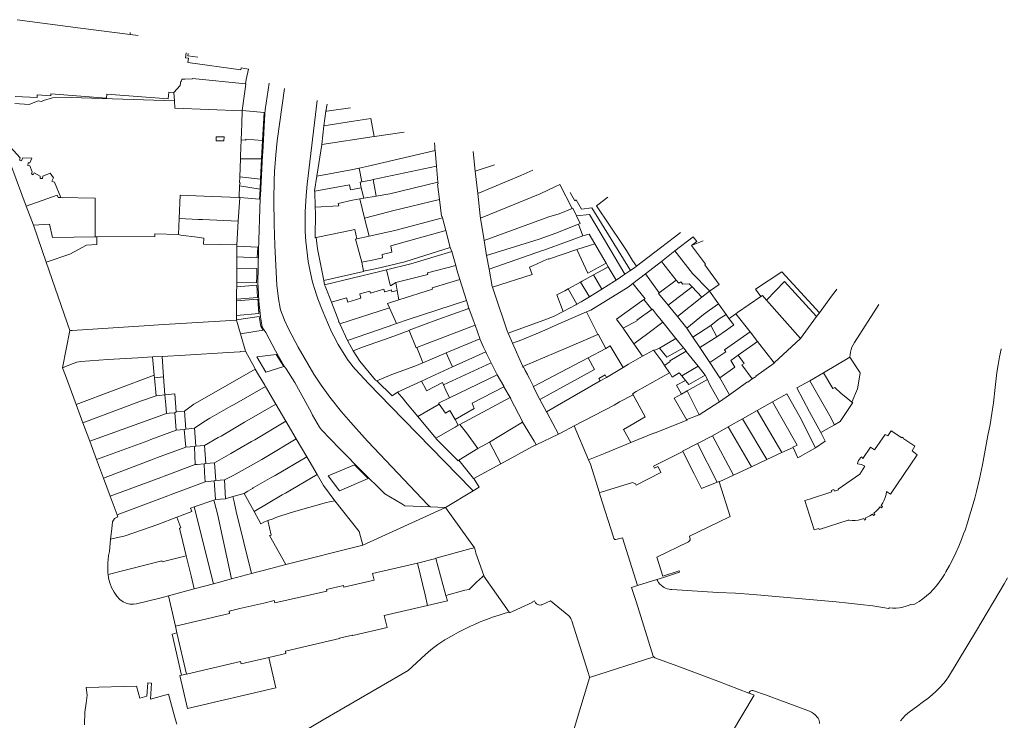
# Model space of a CAD drawing. Header units: metres. Extents: x 135785 to 137489, y 452643 to 455118.
# Tile 46 of 48: x 136787 to 137087, y 454805 to 455018. Entities that reach past the tile are written whole.
import ezdxf

# ---------------------------------------------------------------- set-up
doc = ezdxf.new("R2010")
doc.units = ezdxf.units.M
doc.layers.add('B-RO-KG-GRENS_PERCEEL-G', color=211, linetype='Continuous', lineweight=9)

msp = doc.modelspace()

# ---------------------------------------------------------------- linework, layer by layer
at = {"layer": 'B-RO-KG-GRENS_PERCEEL-G', "flags": 128}
for points in [[(136820.66, 455013.778), (136805.579, 455015.658), (136786.191, 455018.247)], [(136820.66, 455013.778), (136820.729, 455014.34)], [(136823.121, 455013.471), (136820.66, 455013.778)], [(136837.763, 455008.15), (136837.599, 455006.622), (136838.471, 455006.521), (136838.321, 455005.181)], [(136841.369, 455006.84), (136838.286, 455007.216), (136838.36, 455007.934)], [(136856.802, 455003.174), (136854.563, 455003.511), (136854.462, 455002.95), (136838.321, 455005.181)], [(136856.802, 455003.174), (136856.119, 455000), (136855.892, 454998.641)], [(136834.05, 454996.046), (136836.004, 454998.173), (136836.186, 454999.509), (136836.384, 454999.482), (136836.464, 455000.083), (136837.352, 455000.088), (136839.697, 455000.2), (136839.709, 455000.301), (136855.892, 454998.641)], [(136834.05, 454996.046), (136832.527, 454996.09), (136832.328, 454994.067), (136813.578, 454995.48), (136813.471, 454994.316), (136796.497, 454995.642), (136796.482, 454994.994), (136792.372, 454995.287), (136792.331, 454994.478), (136785.664, 454994.856)], [(136834.05, 454996.046), (136834.188, 454993.48)], [(136854.886, 454990.521), (136855.991, 454998.598), (136855.892, 454998.641)], [(136863.135, 454998.931), (136861.946, 454990.73), (136861.79, 454989.532), (136861.196, 454977.88), (136861.062, 454976.802), (136860.422, 454964.753), (136860.351, 454963.649), (136859.856, 454947.837), (136859.655, 454937.819), (136859.713, 454936.641), (136859.977, 454932.424), (136860.466, 454927.608), (136860.962, 454924.587), (136861.401, 454923.785), (136862.067, 454922.797), (136865.055, 454917.191), (136867.734, 454912.568), (136868.288, 454911.726), (136870.903, 454907.52), (136875.936, 454898.463), (136876.38, 454897.637), (136878.508, 454893.92), (136879.116, 454893.111), (136884.604, 454887.451), (136885.33, 454886.755), (136891.167, 454880.688), (136898.382, 454873.605)], [(136911.541, 454870.289), (136893.201, 454889.567), (136892.158, 454890.71), (136888.006, 454895.362), (136885.183, 454898.623), (136881.622, 454903.121), (136878.786, 454907.056), (136876.764, 454910.107), (136871.989, 454918.332), (136869.083, 454923.746), (136867.827, 454926.578), (136866.605, 454929.753), (136866.47, 454930.232), (136865.982, 454933.101), (136865.506, 454937.27), (136864.881, 454949.388), (136864.688, 454955.843), (136864.567, 454963.304), (136864.648, 454969.172), (136864.765, 454971.918), (136865.129, 454977.003), (136865.57, 454981.309), (136867.772, 454997.246)], [(136785.491, 454992.65), (136789.909, 454992.33), (136792.618, 454993.444), (136793.659, 454993.339), (136794.269, 454993.565), (136797.05, 454994.392), (136802.663, 454994.508), (136834.188, 454993.48)], [(136854.873, 454990.426), (136834.309, 454991.225), (136834.188, 454993.48)], [(136924.89, 454875.022), (136900.178, 454900.333), (136893.545, 454907.167), (136889.42, 454911.574), (136888.669, 454912.421), (136887.785, 454913.535), (136887.221, 454914.309), (136886.007, 454916.161), (136884.205, 454919.187), (136882.819, 454921.686), (136882.23, 454922.865), (136880.869, 454925.851), (136880.367, 454927.04), (136879.286, 454929.742), (136878.006, 454933.101), (136877.473, 454934.63), (136877.052, 454935.93), (136876.351, 454938.207), (136875.503, 454941.926), (136875.021, 454944.441), (136874.285, 454950.563), (136874.097, 454953.645), (136874.137, 454956.456), (136874.147, 454959.684), (136874.422, 454964.518), (136874.716, 454968.067), (136877.79, 454993.606)], [(136854.731, 454986.526), (136854.873, 454990.426)], [(136854.873, 454990.426), (136854.886, 454990.521)], [(136861.562, 454989.917), (136854.886, 454990.521)], [(136880.429, 454990.31), (136879.77, 454985.886)], [(136880.429, 454990.31), (136880.762, 454992.525)], [(136880.429, 454990.31), (136880.73, 454990.35)], [(136880.73, 454990.35), (136887.886, 454991.307)], [(136861.072, 454981.412), (136861.562, 454989.917)], [(136888.834, 454987.307), (136879.77, 454985.886)], [(136888.834, 454987.307), (136894.17, 454988.115)], [(136894.17, 454988.115), (136895.191, 454982.567)], [(136854.557, 454981.593), (136854.731, 454986.526)], [(136879.77, 454985.886), (136879.204, 454980.131)], [(136895.191, 454982.567), (136895.248, 454982.576), (136904.336, 454983.959)], [(136854.385, 454976.732), (136854.557, 454981.593)], [(136854.557, 454981.593), (136856.024, 454981.501), (136856.025, 454981.834), (136861.072, 454981.412)], [(136860.781, 454975.847), (136861.072, 454981.412)], [(136879.204, 454980.131), (136895.191, 454982.567)], [(136787.637, 454964.915), (136782.449, 454978.905)], [(136784.055, 454979.451), (136787.121, 454976.095), (136786.916, 454975.385), (136787.524, 454975.154), (136787.985, 454976.066), (136790.702, 454975.98), (136790.087, 454974.585), (136789.554, 454974.562), (136789.475, 454973.775), (136790.109, 454973.696), (136790.788, 454971.84), (136790.558, 454971.206), (136791.115, 454970.924), (136791.397, 454971.482), (136793.272, 454970.535), (136793.27, 454969.799), (136793.956, 454969.847), (136794.06, 454970.532), (136796.323, 454971.463), (136797.283, 454970.037), (136796.822, 454968.998), (136797.659, 454968.664), (136799.551, 454964)], [(136877.62, 454970.509), (136879.204, 454980.131)], [(136893.279, 454973.552), (136913.804, 454978.386)], [(136913.594, 454980.715), (136913.622, 454979.481)], [(136913.622, 454979.481), (136913.643, 454978.555), (136913.79, 454978.558), (136913.804, 454978.386)], [(136913.804, 454978.386), (136914.199, 454973.578)], [(136925.997, 454972.018), (136925.311, 454978.053)], [(136854.176, 454970.31), (136854.355, 454975.8)], [(136854.355, 454975.8), (136854.385, 454976.732)], [(136860.781, 454975.847), (136854.355, 454975.8)], [(136860.484, 454969.57), (136860.781, 454975.847)], [(136877.62, 454970.509), (136888.107, 454972.428)], [(136888.107, 454972.428), (136890.576, 454972.965)], [(136890.576, 454972.965), (136893.279, 454973.552)], [(136890.576, 454972.965), (136891.436, 454968.745)], [(136894.803, 454969.48), (136914.199, 454973.578)], [(136914.199, 454973.578), (136914.599, 454968.671)], [(136931.839, 454973.966), (136925.997, 454972.018)], [(136925.997, 454972.018), (136926.767, 454965.204)], [(136939.935, 454970.74), (136943.531, 454972.377)], [(136854.083, 454967.577), (136854.095, 454967.907), (136854.205, 454967.903), (136854.224, 454968.442), (136854.115, 454968.446), (136854.176, 454970.31)], [(136854.176, 454970.31), (136860.484, 454969.57)], [(136860.339, 454966.496), (136860.484, 454969.57)], [(136877.62, 454970.509), (136876.996, 454966.072), (136877.002, 454965.907)], [(136891.436, 454968.745), (136894.122, 454969.332)], [(136894.803, 454969.48), (136894.122, 454969.332)], [(136895.245, 454967.274), (136894.803, 454969.48)], [(136926.767, 454965.204), (136939.935, 454970.74)], [(136853.872, 454963.982), (136853.899, 454964.161), (136853.959, 454964.159), (136854.083, 454967.577)], [(136854.083, 454967.577), (136860.339, 454966.496)], [(136860.208, 454963.476), (136860.339, 454966.496)], [(136877.002, 454965.907), (136887.598, 454967.855), (136887.897, 454966.307)], [(136891.214, 454966.982), (136887.897, 454966.307)], [(136890.917, 454968.631), (136891.436, 454968.745)], [(136890.917, 454968.631), (136891.214, 454966.982)], [(136891.214, 454966.982), (136891.986, 454963.774)], [(136895.245, 454967.274), (136895.758, 454964.421)], [(136914.599, 454968.671), (136899.964, 454965.143), (136895.758, 454964.421)], [(136915.078, 454963.388), (136914.489, 454968.075), (136914.641, 454968.161), (136914.599, 454968.671)], [(136945.796, 454965.125), (136950.431, 454967.339)], [(136955.537, 454960.654), (136951.76, 454967.974), (136950.431, 454967.339)], [(136788.953, 454961.379), (136787.637, 454964.915)], [(136788.953, 454961.379), (136798.407, 454964.75), (136798.76, 454964.012), (136799.551, 454964)], [(136810.068, 454951.961), (136810.035, 454963.842), (136799.551, 454964)], [(136843.26, 454964.417), (136835.919, 454964.717), (136835.667, 454957.576)], [(136843.26, 454964.417), (136853.872, 454963.982)], [(136853.629, 454956.78), (136854.122, 454963.973)], [(136854.122, 454963.973), (136853.872, 454963.982)], [(136854.122, 454963.973), (136860.208, 454963.476)], [(136877.002, 454965.907), (136877.189, 454961.039)], [(136888.504, 454963.161), (136884.209, 454962.182), (136884.358, 454961.42), (136877.189, 454961.039)], [(136888.504, 454963.161), (136890.759, 454963.563)], [(136890.759, 454963.563), (136891.986, 454963.774)], [(136892.243, 454957.658), (136890.759, 454963.563)], [(136891.986, 454963.774), (136895.758, 454964.421)], [(136900.714, 454959.959), (136915.078, 454963.388)], [(136915.078, 454963.388), (136915.719, 454958.286), (136915.866, 454958.245), (136915.983, 454957.796)], [(136926.767, 454965.204), (136927.452, 454958.433), (136927.57, 454957.69)], [(136945.796, 454965.125), (136927.57, 454957.69)], [(136954.977, 454965.557), (136956.407, 454963.034), (136956.799, 454963.256), (136958.391, 454960.445), (136961.563, 454960.801), (136973.379, 454941.774)], [(136963.357, 454961.714), (136966.463, 454964.092)], [(136791.217, 454955.588), (136788.953, 454961.379)], [(136877.189, 454961.039), (136877.211, 454959.271), (136877.101, 454951.931), (136877.149, 454951.691)], [(136899.634, 454959.642), (136900.714, 454959.959)], [(136955.537, 454960.654), (136951.541, 454958.981), (136948.431, 454958.129)], [(136956.885, 454958.365), (136955.79, 454960.76), (136955.537, 454960.654)], [(136972.149, 454947.817), (136970.914, 454949.706), (136962.978, 454961.424), (136963.357, 454961.714)], [(136835.495, 454952.715), (136835.667, 454957.576)], [(136835.667, 454957.576), (136841.595, 454957.32)], [(136841.595, 454957.32), (136842.811, 454957.264)], [(136842.811, 454957.264), (136853.629, 454956.78)], [(136892.243, 454957.658), (136899.634, 454959.642)], [(136892.243, 454957.658), (136893.606, 454952.236)], [(136901.49, 454953.976), (136915.983, 454957.796)], [(136916.989, 454953.952), (136915.983, 454957.796)], [(136928.663, 454950.84), (136927.57, 454957.69)], [(136948.431, 454958.129), (136928.663, 454950.84)], [(136971.601, 454940.566), (136960.865, 454958.811), (136956.885, 454958.365)], [(136956.885, 454958.365), (136957.954, 454956.026), (136957.482, 454955.844)], [(136791.217, 454955.588), (136796.101, 454955.909), (136797.022, 454951.842), (136810.068, 454951.961)], [(136795.1, 454944.295), (136791.217, 454955.588)], [(136853.256, 454949.515), (136853.629, 454956.78)], [(136889.224, 454954.25), (136885.904, 454953.546)], [(136889.911, 454951.42), (136889.224, 454954.25)], [(136893.606, 454952.236), (136901.49, 454953.976)], [(136916.989, 454953.952), (136900.187, 454949.27), (136900.561, 454947.313), (136897.587, 454946.613), (136897.685, 454945.597), (136895.51, 454945.127)], [(136916.989, 454953.952), (136918.351, 454948.748)], [(136950.563, 454953.154), (136957.482, 454955.844)], [(136957.482, 454955.844), (136958.829, 454952.347)], [(136810.497, 454951.965), (136810.519, 454949.637), (136807.395, 454949.458), (136802.309, 454946.732), (136795.1, 454944.295)], [(136810.068, 454951.961), (136810.497, 454951.965)], [(136810.497, 454951.965), (136828.238, 454952.128), (136828.275, 454952.953), (136835.495, 454952.715)], [(136835.495, 454952.715), (136836.174, 454952.526)], [(136836.174, 454952.526), (136841.193, 454951.908)], [(136841.193, 454951.908), (136843.157, 454951.599), (136843.068, 454949.762)], [(136877.458, 454951.756), (136877.149, 454951.691)], [(136885.904, 454953.546), (136877.458, 454951.756)], [(136877.821, 454948.366), (136877.458, 454951.756)], [(136891.372, 454944.269), (136889.478, 454951.324), (136889.911, 454951.42)], [(136889.911, 454951.42), (136893.606, 454952.236)], [(136945.531, 454951.323), (136929.396, 454946.293)], [(136950.563, 454953.154), (136945.531, 454951.323)], [(136958.829, 454952.347), (136954.112, 454950.617)], [(136962.452, 454949.905), (136960.767, 454952.793), (136958.829, 454952.347)], [(136975.137, 454943.015), (136982.456, 454948.601), (136986.785, 454951.865), (136988.616, 454953.334)], [(136986.925, 454947.724), (136992.432, 454952.01), (136993.57, 454950.609), (136991.987, 454949.357)], [(136843.068, 454949.762), (136853.256, 454949.515)], [(136853.279, 454949.151), (136853.256, 454949.515)], [(136853.267, 454945.867), (136853.288, 454949.014), (136853.279, 454949.151)], [(136853.279, 454949.151), (136859.61, 454948.852)], [(136859.61, 454948.852), (136859.538, 454947.253), (136859.462, 454945.575)], [(136877.821, 454948.366), (136879.771, 454938.721)], [(136918.351, 454948.748), (136904.549, 454944.377), (136895.966, 454942.354), (136891.904, 454941.553)], [(136918.351, 454948.748), (136918.815, 454947.492)], [(136928.663, 454950.84), (136929.396, 454946.293)], [(136946.89, 454947.98), (136946.519, 454947.829)], [(136946.89, 454947.98), (136954.112, 454950.617)], [(136947.701, 454945.087), (136948.285, 454945.325), (136948.351, 454945.218), (136956.992, 454948.091)], [(136961.106, 454949.458), (136956.992, 454948.091)], [(136956.992, 454948.091), (136960.293, 454940.91), (136965.9, 454943.994)], [(136961.106, 454949.458), (136962.452, 454949.905)], [(136965.9, 454943.994), (136962.452, 454949.905)], [(136991.987, 454949.357), (136995.572, 454950.806)], [(136997.763, 454935.648), (137000.389, 454937.453), (136996.043, 454943.51), (136996.2, 454943.62), (136991.987, 454949.357)], [(136853.26, 454944.81), (136853.267, 454945.867)], [(136859.462, 454945.575), (136853.267, 454945.867)], [(136891.372, 454944.269), (136895.51, 454945.127)], [(136918.815, 454947.492), (136906.348, 454943.79), (136898.912, 454941.965)], [(136918.815, 454947.492), (136920.03, 454943.286)], [(136930.19, 454942.136), (136929.396, 454946.293)], [(136946.519, 454947.829), (136930.19, 454942.136)], [(136943.789, 454943.227), (136947.701, 454945.087)], [(136973.968, 454944.741), (136972.149, 454947.817)], [(136982.802, 454944.515), (136986.925, 454947.724)], [(136986.925, 454947.724), (136992.266, 454940.862), (136997.234, 454935.772)], [(136802.283, 454923.403), (136795.1, 454944.295)], [(136853.229, 454940.05), (136853.245, 454942.445)], [(136853.245, 454942.445), (136853.26, 454944.81)], [(136859.381, 454942.324), (136853.245, 454942.445)], [(136859.381, 454942.324), (136859.331, 454940.05), (136859.286, 454938.015)], [(136891.904, 454941.553), (136891.372, 454944.269)], [(136896.877, 454941.472), (136898.912, 454941.965)], [(136898.912, 454941.965), (136900.054, 454937.251)], [(136920.03, 454943.286), (136911.382, 454940.973), (136911.533, 454940.541), (136901.713, 454938.116)], [(136921.319, 454939.018), (136920.42, 454941.935), (136920.03, 454943.286)], [(136930.19, 454942.136), (136931.198, 454936.856), (136931.265, 454936.652)], [(136931.265, 454936.652), (136943.318, 454940.498), (136942.524, 454942.764)], [(136942.524, 454942.764), (136943.789, 454943.227)], [(136962.061, 454940.364), (136964.897, 454941.92)], [(136966.579, 454942.83), (136964.897, 454941.92)], [(136966.579, 454942.83), (136965.9, 454943.994)], [(136968.957, 454938.769), (136966.579, 454942.83)], [(136973.379, 454941.774), (136974.658, 454942.644), (136975.137, 454943.015)], [(136975.137, 454943.015), (136973.968, 454944.741)], [(136977.945, 454940.735), (136982.802, 454944.515)], [(136987.265, 454938.826), (136982.802, 454944.515)], [(136853.217, 454938.135), (136853.229, 454940.05)], [(136879.771, 454938.721), (136891.931, 454941.431), (136891.904, 454941.553)], [(136880.014, 454937.391), (136896.877, 454941.472)], [(136921.319, 454939.018), (136912.889, 454936.421), (136912.964, 454936.065), (136902.706, 454932.784)], [(136921.319, 454939.018), (136923.313, 454932.562)], [(136962.061, 454940.364), (136958.648, 454938.491)], [(136964.585, 454936.05), (136962.061, 454940.364)], [(136968.957, 454938.769), (136971.601, 454940.566)], [(136971.601, 454940.566), (136972.88, 454941.435), (136973.17, 454941.632)], [(136973.17, 454941.632), (136973.379, 454941.774)], [(136974.093, 454937.737), (136977.945, 454940.735)], [(136979.24, 454938.893), (136977.945, 454940.735)], [(136979.24, 454938.893), (136982.078, 454934.922)], [(137011.502, 454936.038), (137019.538, 454941.291)], [(137031.01, 454928.834), (137019.538, 454941.291)], [(136853.199, 454935.43), (136853.208, 454936.789)], [(136853.208, 454936.789), (136853.217, 454938.135)], [(136853.208, 454936.789), (136859.309, 454937.262)], [(136859.286, 454938.015), (136853.217, 454938.135)], [(136859.309, 454937.262), (136859.44, 454935.569), (136859.598, 454933.524)], [(136879.771, 454938.721), (136880.014, 454937.391)], [(136880.014, 454937.391), (136880.155, 454936.937), (136880.221, 454936.958), (136882.085, 454932.108)], [(136893.984, 454934.796), (136898.147, 454935.988)], [(136898.147, 454935.988), (136898.337, 454935.324)], [(136900.054, 454937.251), (136900.09, 454937.101)], [(136900.09, 454937.101), (136901.713, 454938.116)], [(136901.713, 454938.116), (136902.185, 454935.581)], [(136933.684, 454929.305), (136931.265, 454936.652)], [(136953.329, 454935.573), (136954.357, 454936.137)], [(136958.055, 454938.166), (136954.357, 454936.137)], [(136956.97, 454931.443), (136954.357, 454936.137)], [(136958.648, 454938.491), (136958.055, 454938.166)], [(136960.795, 454933.717), (136958.055, 454938.166)], [(136964.585, 454936.05), (136960.795, 454933.717)], [(136961.204, 454929.663), (136972.644, 454936.609)], [(136964.585, 454936.05), (136968.513, 454938.467), (136968.957, 454938.769)], [(136972.644, 454936.609), (136974.093, 454937.737)], [(136974.093, 454937.737), (136977.788, 454933.122), (136977.409, 454932.852)], [(136987.265, 454938.826), (136982.078, 454934.922)], [(136992.166, 454936.724), (136984.834, 454931.145)], [(136988.05, 454937.826), (136987.265, 454938.826)], [(136988.05, 454937.826), (136988.73, 454938.31)], [(136992.166, 454936.724), (136991.264, 454937.691), (136989.359, 454937.597), (136988.73, 454938.31)], [(136992.166, 454936.724), (136995.116, 454933.558)], [(137013.078, 454933.761), (137011.502, 454936.038)], [(137014.853, 454932.722), (137020.342, 454938.352), (137030.148, 454927.655)], [(137036.279, 454936.014), (137036.061, 454935.721)], [(136853.179, 454932.434), (136853.183, 454933.025)], [(136853.179, 454932.434), (136859.642, 454932.935)], [(136853.183, 454933.025), (136853.199, 454935.43)], [(136859.598, 454933.524), (136853.183, 454933.025)], [(136859.642, 454932.935), (136859.713, 454932.042), (136859.748, 454931.587), (136859.982, 454928.568)], [(136882.085, 454932.108), (136886.718, 454933.434)], [(136886.718, 454933.434), (136887.098, 454932.107)], [(136887.098, 454932.107), (136891.117, 454933.257)], [(136890.737, 454934.584), (136893.794, 454935.459)], [(136890.737, 454934.584), (136891.117, 454933.257)], [(136893.794, 454935.459), (136893.984, 454934.796)], [(136898.337, 454935.324), (136898.367, 454935.219)], [(136900.405, 454935.802), (136898.367, 454935.219)], [(136900.554, 454935.186), (136900.405, 454935.802)], [(136900.554, 454935.186), (136902.185, 454935.581)], [(136902.185, 454935.581), (136902.706, 454932.784)], [(136952.808, 454929.247), (136950.902, 454934.268), (136953.329, 454935.573)], [(136960.795, 454933.717), (136958.342, 454932.207)], [(136984.834, 454931.145), (136981.879, 454934.751), (136982.078, 454934.922)], [(136995.116, 454933.558), (136987.672, 454927.681)], [(136997.482, 454935.426), (136995.116, 454933.558)], [(136997.234, 454935.772), (136997.482, 454935.426)], [(136997.763, 454935.648), (136997.482, 454935.426)], [(136997.482, 454935.426), (137000.215, 454931.608)], [(137006.002, 454928.899), (137013.078, 454933.761)], [(137013.078, 454933.761), (137013.639, 454934.146)], [(137013.639, 454934.146), (137014.853, 454932.722)], [(137031.01, 454928.834), (137034.711, 454933.891)], [(137036.061, 454935.721), (137034.711, 454933.891)], [(136853.151, 454928.038), (136853.172, 454931.3)], [(136853.172, 454931.3), (136853.179, 454932.434)], [(136882.085, 454932.108), (136884.332, 454926.264), (136884.265, 454926.243), (136884.449, 454925.788), (136884.554, 454925.82), (136884.712, 454925.467)], [(136884.712, 454925.467), (136899.821, 454930.345)], [(136902.706, 454932.784), (136899.235, 454931.674), (136899.821, 454930.345)], [(136901.939, 454925.543), (136899.821, 454930.345)], [(136923.313, 454932.562), (136905.542, 454926.824), (136901.939, 454925.543)], [(136924.065, 454930.226), (136923.776, 454929.997), (136914.62, 454926.789), (136905.827, 454923.516), (136905.864, 454923.413)], [(136924.065, 454930.226), (136923.313, 454932.562)], [(136924.065, 454930.226), (136925.36, 454926.728), (136925.931, 454925.089)], [(136952.808, 454929.247), (136956.633, 454931.255), (136956.97, 454931.443)], [(136956.97, 454931.443), (136958.342, 454932.207)], [(136971.077, 454924.096), (136969.106, 454926.933), (136977.409, 454932.852)], [(136977.409, 454932.852), (136979.834, 454929.815)], [(136979.834, 454929.815), (136980.064, 454929.889)], [(136980.064, 454929.889), (136981.296, 454928.352)], [(136984.834, 454931.145), (136987.672, 454927.681)], [(136997.452, 454929.596), (137000.215, 454931.608)], [(137000.215, 454931.608), (137002.543, 454928.357)], [(137014.853, 454932.722), (137025.191, 454920.984)], [(137040.305, 454915.282), (137040.34, 454916.065), (137040.455, 454916.848), (137040.649, 454917.614), (137040.919, 454918.358), (137041.262, 454919.07), (137041.676, 454919.744), (137049.127, 454931.346)], [(136853.142, 454926.685), (136853.151, 454928.038)], [(136860.071, 454927.733), (136853.142, 454926.685)], [(136859.982, 454928.568), (136853.151, 454928.038)], [(136860.071, 454927.733), (136860.172, 454927.067), (136860.531, 454924.705), (136861.333, 454923.485)], [(136933.684, 454929.305), (136933.947, 454928.862)], [(136935.876, 454923.009), (136933.947, 454928.862)], [(136936.057, 454922.579), (136946.9, 454926.571), (136949.858, 454927.698), (136952.808, 454929.247)], [(136959.98, 454929.133), (136951.284, 454925.37), (136947.237, 454923.551), (136944.529, 454922.375), (136940.215, 454920.595), (136937.34, 454919.531)], [(136959.98, 454929.133), (136961.204, 454929.663)], [(136963.428, 454922.252), (136959.98, 454929.133)], [(136975.309, 454926.619), (136979.834, 454929.815)], [(136981.296, 454928.352), (136983.206, 454925.968)], [(136987.672, 454927.681), (136990.552, 454924.166)], [(136995.674, 454928.283), (136990.552, 454924.166)], [(136995.674, 454928.283), (136997.452, 454929.596)], [(136999.468, 454926.32), (137000.439, 454926.963)], [(137002.543, 454928.357), (137000.439, 454926.963)], [(137003.381, 454927.098), (137002.543, 454928.357)], [(137003.719, 454927.33), (137003.381, 454927.098)], [(137004.914, 454925.108), (137003.381, 454927.098)], [(137003.719, 454927.33), (137005.456, 454928.524)], [(137005.456, 454928.524), (137006.002, 454928.899)], [(137005.456, 454928.524), (137009.82, 454922.971)], [(137025.191, 454920.984), (137030.148, 454927.655)], [(137030.148, 454927.655), (137031.01, 454928.834)], [(136802.283, 454923.403), (136803.025, 454923.45), (136826.496, 454924.939)], [(136826.496, 454924.939), (136829.398, 454925.125)], [(136829.398, 454925.125), (136853.142, 454926.623)], [(136853.142, 454926.623), (136853.142, 454926.685)], [(136854.34, 454922.427), (136853.142, 454926.623)], [(136884.712, 454925.467), (136886.999, 454920.364)], [(136886.999, 454920.364), (136899.412, 454924.645), (136901.939, 454925.543)], [(136911.351, 454919.46), (136925.931, 454925.089)], [(136925.931, 454925.089), (136927.343, 454921.034), (136927.398, 454920.911)], [(136971.077, 454924.096), (136975.446, 454926.447)], [(136974.376, 454919.349), (136971.077, 454924.096)], [(136975.446, 454926.447), (136975.309, 454926.619)], [(136983.206, 454925.968), (136978.615, 454922.528)], [(136983.206, 454925.968), (136987.234, 454920.939)], [(136990.552, 454924.166), (136992.406, 454921.371)], [(136997.872, 454924.917), (136992.406, 454921.371)], [(136999.468, 454926.32), (136997.872, 454924.917)], [(136999.716, 454921.508), (136997.872, 454924.917)], [(137002.654, 454923.543), (137004.914, 454925.108)], [(136800.065, 454912.063), (136802.283, 454923.403)], [(136854.34, 454922.427), (136861.333, 454923.485)], [(136855.851, 454917.131), (136854.34, 454922.427)], [(136905.864, 454923.413), (136900.034, 454921.332), (136891.551, 454918.391), (136888.711, 454917.211)], [(136905.864, 454923.413), (136907.965, 454918.13)], [(136917.105, 454916.571), (136927.398, 454920.911)], [(136927.398, 454920.911), (136928.549, 454918.33), (136929.184, 454916.966)], [(136936.057, 454922.579), (136935.876, 454923.009)], [(136937.34, 454919.531), (136936.057, 454922.579)], [(136958.912, 454920.267), (136963.428, 454922.252)], [(136965.873, 454917.981), (136963.53, 454922.297), (136963.428, 454922.252)], [(136974.376, 454919.349), (136978.615, 454922.528)], [(136987.234, 454920.939), (136982.2, 454918.058)], [(136989.5, 454918.11), (136987.234, 454920.939)], [(136992.406, 454921.371), (136994.47, 454918.26)], [(136994.47, 454918.26), (136999.716, 454921.508)], [(137002.654, 454923.543), (136999.716, 454921.508)], [(137002.06, 454917.516), (137009.82, 454922.971)], [(137009.82, 454922.971), (137012.103, 454920.068)], [(137017.231, 454913.548), (137025.191, 454920.984)], [(136888.711, 454917.211), (136886.999, 454920.364)], [(136908.117, 454918.19), (136907.965, 454918.13)], [(136911.351, 454919.46), (136908.117, 454918.19)], [(136908.117, 454918.19), (136909.384, 454915.165)], [(136937.34, 454919.531), (136940.466, 454912.401)], [(136953.884, 454918.18), (136940.466, 454912.401)], [(136953.884, 454918.18), (136958.912, 454920.267)], [(136965.873, 454917.981), (136960.439, 454915.127)], [(136971.144, 454912.134), (136967.118, 454918.705), (136965.873, 454917.981)], [(136977.015, 454915.552), (136974.376, 454919.349)], [(136980.472, 454917.341), (136982.2, 454918.058)], [(136982.2, 454918.058), (136984.431, 454915.278)], [(136984.431, 454915.278), (136989.5, 454918.11)], [(136990.326, 454917.079), (136989.5, 454918.11)], [(136994.47, 454918.26), (136997.516, 454913.669)], [(137008.609, 454917.593), (137009.961, 454918.559)], [(137009.961, 454918.559), (137012.103, 454920.068)], [(137012.103, 454920.068), (137017.231, 454913.548)], [(136802.531, 454913.005), (136804.412, 454913.723), (136805.68, 454913.999), (136813.867, 454914.558), (136823.078, 454915.117)], [(136823.078, 454915.117), (136827.477, 454915.365)], [(136827.477, 454915.365), (136830.465, 454915.534)], [(136827.477, 454915.365), (136828.079, 454909.783)], [(136830.465, 454915.534), (136830.523, 454915.537)], [(136830.465, 454915.534), (136830.915, 454909.296)], [(136830.523, 454915.537), (136837.506, 454915.932)], [(136837.506, 454915.932), (136850.59, 454916.748), (136854.233, 454916.937), (136854.23, 454917.068), (136855.851, 454917.131)], [(136855.851, 454917.131), (136858.711, 454911.931)], [(136895.531, 454908.301), (136890.811, 454914.061), (136888.711, 454917.211)], [(136909.384, 454915.165), (136909.96, 454913.558)], [(136909.96, 454913.558), (136917.105, 454916.571)], [(136919.05, 454912.324), (136917.904, 454914.826), (136917.105, 454916.571)], [(136919.05, 454912.324), (136929.184, 454916.966)], [(136930.852, 454913.595), (136929.456, 454916.381), (136929.184, 454916.966)], [(136960.439, 454915.127), (136943.765, 454906.369)], [(136945.707, 454902.345), (136962.397, 454911.493), (136960.439, 454915.127)], [(136972.729, 454913.157), (136977.015, 454915.552)], [(136978.16, 454916.191), (136977.015, 454915.552)], [(136980.472, 454917.341), (136980.398, 454917.442), (136978.16, 454916.191)], [(136982.864, 454914.103), (136980.472, 454917.341)], [(136985.328, 454914.159), (136990.326, 454917.079)], [(136990.365, 454917.031), (136990.326, 454917.079)], [(136993.96, 454912.543), (136990.365, 454917.031)], [(137002.403, 454916.931), (136997.516, 454913.669)], [(137002.06, 454917.516), (137002.403, 454916.931)], [(137003.935, 454914.322), (137006.211, 454915.904)], [(137006.211, 454915.904), (137008.609, 454917.593)], [(137006.211, 454915.904), (137008, 454913.382)], [(137032.275, 454910.519), (137040.305, 454915.282)], [(137040.919, 454901.594), (137042.644, 454905.636), (137042.842, 454906.755), (137043.389, 454910.507), (137040.305, 454915.282)], [(137076.141, 454864.717), (137076.79, 454866.906), (137077.637, 454869.559), (137078.407, 454872.235), (137078.954, 454874.334), (137079.849, 454878.175), (137080.751, 454882.459), (137081.601, 454886.935), (137082.402, 454891.42), (137083.044, 454894.73), (137083.607, 454898.055), (137084.092, 454901.392), (137084.648, 454906.063), (137085.154, 454910.614), (137085.487, 454912.992), (137085.9, 454915.357), (137086.39, 454917.707), (137086.412, 454917.797)], [(136800.065, 454912.063), (136802.531, 454913.005)], [(136800.936, 454909.721), (136800.065, 454912.063)], [(136858.865, 454911.668), (136858.711, 454911.931)], [(136900.577, 454910.015), (136907.562, 454912.547)], [(136907.562, 454912.547), (136909.96, 454913.558)], [(136909.575, 454907.984), (136910.514, 454908.414), (136911.112, 454908.688), (136919.05, 454912.324)], [(136916.307, 454906.802), (136930.852, 454913.595)], [(136932.7, 454909.941), (136930.852, 454913.595)], [(136940.466, 454912.401), (136940.546, 454912.219), (136940.681, 454912.289), (136941.102, 454911.481)], [(136971.144, 454912.134), (136966.046, 454909.118)], [(136972.729, 454913.157), (136971.144, 454912.134)], [(136982.864, 454914.103), (136983.77, 454912.727)], [(136983.77, 454912.727), (136985.46, 454913.993)], [(136983.77, 454912.727), (136985.209, 454910.545)], [(136985.328, 454914.159), (136985.46, 454913.993)], [(136988.968, 454909.627), (136993.96, 454912.543)], [(136996.148, 454909.812), (136993.96, 454912.543)], [(136997.516, 454913.669), (137000.643, 454908.979)], [(137000.643, 454908.979), (137005.183, 454912.212), (137003.935, 454914.322)], [(137010.52, 454908.631), (137007.366, 454912.929), (137008, 454913.382)], [(137017.231, 454913.548), (137017.153, 454913.475), (137011.603, 454909.53), (137011.666, 454909.44), (137010.52, 454908.631)], [(136804.243, 454900.821), (136800.936, 454909.721)], [(136828.079, 454909.783), (136804.243, 454900.821)], [(136828.079, 454909.783), (136828.162, 454909.018)], [(136830.915, 454909.296), (136828.162, 454909.018)], [(136828.162, 454909.018), (136828.664, 454903.543)], [(136831.314, 454903.768), (136830.915, 454909.296)], [(136858.865, 454911.668), (136841.962, 454901.995)], [(136859.89, 454909.923), (136858.865, 454911.668)], [(136861.765, 454906.732), (136859.89, 454909.923)], [(136900.577, 454910.015), (136895.961, 454908.048)], [(136932.7, 454909.941), (136918.177, 454902.904)], [(136932.7, 454909.941), (136934.678, 454906.484), (136934.689, 454906.285)], [(136941.102, 454911.481), (136941.24, 454911.215)], [(136941.24, 454911.215), (136941.884, 454909.979)], [(136941.884, 454909.979), (136942.007, 454909.742)], [(136942.007, 454909.742), (136942.491, 454908.813)], [(136966.046, 454909.118), (136965.616, 454909.856), (136963.657, 454908.797), (136964.061, 454908.033)], [(136966.046, 454909.118), (136964.061, 454908.033)], [(136975.069, 454904.814), (136985.209, 454910.545)], [(136985.209, 454910.545), (136985.3, 454910.597)], [(136986.041, 454909.182), (136985.3, 454910.597)], [(136988.968, 454909.627), (136988.242, 454910.529), (136986.041, 454909.182)], [(136990.121, 454908.196), (136988.968, 454909.627)], [(136996.148, 454909.812), (136991.125, 454906.95), (136990.121, 454908.196)], [(136996.893, 454908.448), (136996.148, 454909.812)], [(137003.529, 454903.841), (137000.643, 454908.979)], [(137028.039, 454908.116), (137032.275, 454910.519)], [(137032.275, 454910.519), (137035.092, 454905.732), (137035.654, 454906.031), (137037.674, 454904.256)], [(136852.484, 454900.882), (136861.968, 454906.387)], [(136861.968, 454906.387), (136861.765, 454906.732)], [(136865.176, 454900.926), (136861.968, 454906.387)], [(136895.531, 454908.301), (136895.961, 454908.048)], [(136895.961, 454908.048), (136900.642, 454903.495), (136902.302, 454904.652)], [(136902.302, 454904.652), (136909.575, 454907.984)], [(136909.575, 454907.984), (136910.871, 454905.502)], [(136911.127, 454905.012), (136915.951, 454907.544)], [(136915.951, 454907.544), (136916.307, 454906.802)], [(136916.307, 454906.802), (136917.056, 454905.241)], [(136934.689, 454906.285), (136925.029, 454901.252), (136925.709, 454899.675), (136919.814, 454896.31)], [(136936.64, 454902.977), (136934.689, 454906.285)], [(136942.491, 454908.813), (136942.607, 454908.591)], [(136942.607, 454908.591), (136943.765, 454906.369)], [(136945.707, 454902.345), (136943.631, 454906.299), (136943.765, 454906.369)], [(136964.061, 454908.033), (136947.722, 454898.577)], [(136987.349, 454906.794), (136990.121, 454908.196)], [(136988.866, 454904.022), (136987.349, 454906.794)], [(136996.893, 454908.448), (136990.631, 454904.996)], [(137000.486, 454901.635), (136997.602, 454906.889), (136996.893, 454908.448)], [(137003.529, 454903.841), (137009.094, 454907.76), (137009.157, 454907.67), (137010.52, 454908.631)], [(137027.983, 454898.601), (137024.14, 454905.903), (137028.039, 454908.116)], [(137028.039, 454908.116), (137034.535, 454896.631)], [(136824.193, 454901.981), (136828.664, 454903.543)], [(136828.664, 454903.543), (136829.535, 454903.633)], [(136829.535, 454903.633), (136831.314, 454903.768)], [(136834.698, 454898.584), (136834.302, 454904.062), (136831.314, 454903.768)], [(136831.314, 454903.768), (136831.547, 454900.726)], [(136902.302, 454904.652), (136904.188, 454902.34)], [(136910.871, 454905.502), (136911.127, 454905.012)], [(136918.177, 454902.904), (136914.744, 454901.241)], [(136917.056, 454905.241), (136918.177, 454902.904)], [(136921.272, 454894.798), (136936.64, 454902.977)], [(136940.423, 454895.455), (136940.312, 454895.639), (136940.365, 454895.668), (136936.735, 454902.665), (136936.798, 454902.697), (136936.64, 454902.977)], [(136969.972, 454901.617), (136974.18, 454903.782)], [(136974.18, 454903.782), (136977.805, 454897.08), (136973.201, 454894.387)], [(136975.069, 454904.814), (136973.998, 454904.118), (136974.18, 454903.782)], [(136990.546, 454896.089), (136986.696, 454902.825), (136988.866, 454904.022)], [(136990.631, 454904.996), (136988.866, 454904.022)], [(136990.631, 454904.996), (136994.284, 454897.739)], [(137000.486, 454901.635), (137003.529, 454903.841)], [(137025.038, 454897.04), (137021.038, 454904.132), (137016.664, 454901.653)], [(137037.674, 454904.256), (137039.056, 454903.094)], [(137039.056, 454903.094), (137040.919, 454901.594)], [(136806.31, 454895.259), (136804.243, 454900.821)], [(136821.774, 454901.072), (136806.31, 454895.259)], [(136821.774, 454901.072), (136824.193, 454901.981)], [(136831.547, 454900.726), (136831.755, 454898.145)], [(136840.091, 454900.923), (136837.331, 454898.811)], [(136840.091, 454900.923), (136841.962, 454901.995)], [(136845.022, 454896.705), (136851.47, 454900.296)], [(136851.47, 454900.296), (136852.484, 454900.882)], [(136855.616, 454895.457), (136865.176, 454900.926)], [(136868.216, 454895.752), (136865.176, 454900.926)], [(136904.188, 454902.34), (136904.748, 454901.653)], [(136904.748, 454901.653), (136908.422, 454897.147)], [(136914.946, 454900.961), (136908.422, 454897.147)], [(136914.744, 454901.241), (136914.946, 454900.961)], [(136914.946, 454900.961), (136916.954, 454898.181)], [(136947.722, 454898.577), (136945.707, 454902.345)], [(136956.189, 454894.295), (136968.394, 454900.615)], [(136968.394, 454900.615), (136969.972, 454901.617)], [(136994.284, 454897.739), (137000, 454901.345), (137000.486, 454901.635)], [(137012.042, 454899.035), (137016.664, 454901.653)], [(137016.664, 454901.653), (137024.229, 454888.426)], [(137040.919, 454901.594), (137041.168, 454901.427), (137037.32, 454895.643), (137035.638, 454894.679)], [(136831.755, 454898.145), (136808.407, 454889.617)], [(136831.755, 454898.145), (136832.603, 454898.205)], [(136832.603, 454898.205), (136834.3, 454898.354)], [(136834.3, 454898.354), (136834.698, 454898.584)], [(136834.3, 454898.354), (136834.553, 454895.66)], [(136837.331, 454898.811), (136834.698, 454898.584)], [(136837.731, 454893.347), (136837.331, 454898.811)], [(136908.422, 454897.147), (136913.936, 454890.57)], [(136919.814, 454896.31), (136918.281, 454898.969), (136916.954, 454898.181)], [(136947.722, 454898.577), (136947.831, 454898.374), (136947.928, 454898.34), (136951.431, 454891.821)], [(136994.284, 454897.739), (136990.576, 454896.26), (136990.632, 454896.124), (136990.546, 454896.089)], [(137012.042, 454899.035), (137007.554, 454896.492)], [(137012.042, 454899.035), (137019.481, 454886.193)], [(137026.592, 454893.939), (137025.038, 454897.04)], [(137031.448, 454892.278), (137027.983, 454898.601)], [(136808.407, 454889.617), (136806.31, 454895.259)], [(136834.553, 454895.66), (136834.762, 454892.996)], [(136843.148, 454895.577), (136840.352, 454893.581)], [(136843.148, 454895.577), (136845.022, 454896.705)], [(136848.425, 454891.236), (136854.604, 454894.872)], [(136854.604, 454894.872), (136855.616, 454895.457)], [(136858.707, 454890.1), (136868.216, 454895.752)], [(136871.364, 454890.394), (136868.216, 454895.752)], [(136913.936, 454890.57), (136919.858, 454893.889)], [(136919.814, 454896.31), (136920.824, 454894.559)], [(136920.824, 454894.559), (136919.858, 454893.889)], [(136920.824, 454894.559), (136921.272, 454894.798)], [(136921.272, 454894.798), (136923.309, 454892.172)], [(136930.293, 454889.337), (136940.423, 454895.455)], [(136943.919, 454889.667), (136940.423, 454895.455)], [(136951.971, 454892.111), (136956.189, 454894.295)], [(136956.189, 454894.295), (136960.551, 454883.961)], [(136973.437, 454889.214), (136971.268, 454893.256), (136973.201, 454894.387)], [(136973.437, 454889.214), (136980.669, 454892.18), (136980.711, 454892.078), (136990.546, 454896.089)], [(137003.135, 454893.987), (136998.357, 454891.285)], [(137007.554, 454896.492), (137003.135, 454893.987)], [(137003.135, 454893.987), (137010.258, 454881.873)], [(137007.554, 454896.492), (137014.933, 454884.066)], [(137026.592, 454893.939), (137028.396, 454890.339), (137029.774, 454887.663)], [(137035.638, 454894.679), (137031.448, 454892.278)], [(137034.535, 454896.631), (137035.002, 454895.804)], [(137035.002, 454895.804), (137035.638, 454894.679)], [(136826.989, 454890.152), (136834.762, 454892.996)], [(136834.762, 454892.996), (136837.222, 454893.253)], [(136837.222, 454893.253), (136837.731, 454893.347)], [(136837.499, 454889.945), (136837.222, 454893.253)], [(136840.352, 454893.581), (136837.731, 454893.347)], [(136840.745, 454888.089), (136840.352, 454893.581)], [(136847.562, 454890.74), (136848.425, 454891.236)], [(136923.309, 454892.172), (136926.798, 454887.414)], [(136951.431, 454891.821), (136944.581, 454888.533)], [(136951.431, 454891.821), (136951.971, 454892.111)], [(136993.758, 454888.962), (136998.357, 454891.285)], [(136998.357, 454891.285), (137004.791, 454879.31)], [(137031.448, 454892.278), (137032.734, 454889.663)], [(137057.011, 454890.145), (137056.678, 454890.361), (137056.779, 454890.513), (137056.227, 454890.863), (137056.137, 454890.705), (137052.857, 454892.821), (137051.818, 454891.257), (137051.043, 454891.698), (137047.843, 454887.038), (137046.604, 454887.833), (137044.24, 454884.343), (137044.158, 454884.429), (137043.98, 454884.925), (137043.571, 454884.586), (137043.218, 454884.189), (137042.928, 454883.744), (137042.708, 454883.261), (137042.568, 454882.772), (137043.201, 454882.679), (137043.818, 454882.508), (137044.409, 454882.262), (137044.872, 454882.003), (137043.327, 454879.58), (137036.733, 454875.012), (137036.774, 454874.85)], [(136810.458, 454884.098), (136808.407, 454889.617)], [(136826.059, 454889.811), (136810.458, 454884.098)], [(136826.059, 454889.811), (136826.989, 454890.152)], [(136829.08, 454884.651), (136837.665, 454887.821)], [(136837.499, 454889.945), (136837.665, 454887.821)], [(136840.304, 454888.075), (136837.665, 454887.821)], [(136840.304, 454888.075), (136840.745, 454888.089)], [(136840.304, 454888.075), (136840.48, 454885.233)], [(136843.377, 454888.342), (136840.745, 454888.089)], [(136843.377, 454888.342), (136847.562, 454890.74)], [(136843.781, 454882.891), (136843.377, 454888.342)], [(136851.462, 454885.944), (136857.698, 454889.517)], [(136857.698, 454889.517), (136858.707, 454890.1)], [(136861.853, 454884.649), (136871.364, 454890.394)], [(136874.585, 454884.91), (136871.364, 454890.394)], [(136920.993, 454883.851), (136920.771, 454883.69), (136914.112, 454890.36), (136913.936, 454890.57)], [(136926.798, 454887.414), (136929.462, 454888.835)], [(136929.462, 454888.835), (136930.293, 454889.337)], [(136930.293, 454889.337), (136933.842, 454882.788)], [(136933.842, 454882.788), (136943.46, 454887.995)], [(136944.581, 454888.533), (136943.46, 454887.995)], [(136943.919, 454889.667), (136944.581, 454888.533)], [(136960.551, 454883.961), (136965.581, 454886.031), (136965.601, 454885.981), (136973.437, 454889.214)], [(136993.758, 454888.962), (136989.185, 454886.653), (136989.275, 454886.474)], [(136993.758, 454888.962), (136999.763, 454877.109)], [(137024.229, 454888.426), (137022.905, 454887.818), (137022.937, 454887.745)], [(137032.734, 454889.663), (137029.774, 454887.663)], [(137057.965, 454889.528), (137060.133, 454888.125), (137059.239, 454886.698), (137060.803, 454885.505), (137052.684, 454873.496), (137051.499, 454874.288), (137051.319, 454873.397), (137051.061, 454872.526), (137050.728, 454871.681), (137050.321, 454870.868), (137049.791, 454870.015), (137050.202, 454869.73), (137049.94, 454869.367), (137049.541, 454869.668), (137048.956, 454868.958), (137048.311, 454868.302), (137047.608, 454867.702), (137047.915, 454867.307), (137047.461, 454866.972), (137047.174, 454867.381), (137046.401, 454866.887), (137045.588, 454866.462), (137044.996, 454866.207), (137045.18, 454865.742), (137044.711, 454865.568), (137044.548, 454866.041), (137043.668, 454865.78), (137042.769, 454865.596), (137041.857, 454865.491), (137040.939, 454865.466), (137040.023, 454865.52), (137039.721, 454865.556), (137039.724, 454865.585)], [(137057.011, 454890.145), (137057.965, 454889.528)], [(136840.48, 454885.233), (136840.545, 454882.515)], [(136849.32, 454884.714), (136851.462, 454885.944)], [(136864.983, 454879.224), (136874.585, 454884.91)], [(136877.755, 454879.515), (136874.585, 454884.91)], [(136920.993, 454883.851), (136926.798, 454887.414)], [(136983.591, 454883.622), (136989.275, 454886.474)], [(136992.816, 454879.734), (136989.275, 454886.474)], [(137014.933, 454884.066), (137019.481, 454886.193)], [(137019.481, 454886.193), (137022.937, 454887.745)], [(137022.937, 454887.745), (137024.362, 454884.542)], [(137024.362, 454884.542), (137029.774, 454887.663)], [(136812.581, 454878.386), (136810.458, 454884.098)], [(136828.078, 454884.284), (136812.581, 454878.386)], [(136828.078, 454884.284), (136829.08, 454884.651)], [(136831.067, 454878.967), (136840.545, 454882.515)], [(136840.545, 454882.515), (136841.196, 454882.563)], [(136843.236, 454882.759), (136841.196, 454882.563)], [(136843.236, 454882.759), (136843.781, 454882.891)], [(136843.236, 454882.759), (136843.4, 454880.115)], [(136846.408, 454883.094), (136843.781, 454882.891)], [(136846.408, 454883.094), (136849.32, 454884.714)], [(136846.826, 454877.64), (136846.408, 454883.094)], [(136853.94, 454880.163), (136860.846, 454884.067)], [(136860.846, 454884.067), (136861.853, 454884.649)], [(136920.993, 454883.851), (136925.425, 454878.238), (136925.512, 454878.278)], [(136933.842, 454882.788), (136925.512, 454878.278)], [(136963.869, 454873.87), (136961.101, 454882.661), (136960.551, 454883.961)], [(136982.157, 454880.991), (136981.674, 454881.935), (136980.696, 454881.453), (136980.409, 454882.025), (136983.591, 454883.622)], [(137004.791, 454879.31), (137010.258, 454881.873)], [(137010.258, 454881.873), (137014.933, 454884.066)], [(136830.098, 454878.6), (136831.067, 454878.967)], [(136843.4, 454880.115), (136843.631, 454877.259)], [(136849.449, 454877.829), (136852.386, 454879.285)], [(136852.386, 454879.285), (136853.94, 454880.163)], [(136863.98, 454878.644), (136864.983, 454879.224)], [(136868.086, 454873.848), (136877.755, 454879.515)], [(136883.199, 454871.465), (136879.711, 454876.185), (136877.755, 454879.515)], [(136964.433, 454874.058), (136973.941, 454877.093), (136974.923, 454876.605), (136975.104, 454876.229), (136982.631, 454880.064), (136982.157, 454880.991)], [(136999.763, 454877.109), (136994.969, 454875.19), (136992.816, 454879.734)], [(137000.414, 454877.257), (137004.791, 454879.31)], [(136814.64, 454872.845), (136812.581, 454878.386)], [(136830.098, 454878.6), (136814.64, 454872.845)], [(136833.197, 454873.37), (136843.631, 454877.259)], [(136846.337, 454877.519), (136843.631, 454877.259)], [(136846.337, 454877.519), (136846.826, 454877.64)], [(136846.337, 454877.519), (136846.506, 454874.795)], [(136849.449, 454877.829), (136846.826, 454877.64)], [(136849.805, 454872.088), (136849.449, 454877.829)], [(136858.267, 454875.382), (136863.98, 454878.644)], [(136925.512, 454878.278), (136927.179, 454875.647), (136925.374, 454874.55)], [(137000.414, 454877.257), (137003.774, 454866.702), (137000, 454864.841), (136991.323, 454860.679), (136991.525, 454859.766), (136991.524, 454859.607), (136991.386, 454859.237), (136991.019, 454858.95), (136981.339, 454854.264), (136983.246, 454848.493)], [(136999.763, 454877.109), (137000.382, 454877.357), (137000.414, 454877.257)], [(136816.728, 454867.225), (136814.64, 454872.845)], [(136832.189, 454872.988), (136816.728, 454867.225)], [(136832.189, 454872.988), (136833.197, 454873.37)], [(136846.506, 454874.795), (136846.738, 454871.841)], [(136852.045, 454872.748), (136855.445, 454873.749)], [(136855.445, 454873.749), (136856.634, 454874.438)], [(136858.502, 454868.202), (136855.445, 454873.749)], [(136856.634, 454874.438), (136858.006, 454875.232)], [(136858.006, 454875.232), (136858.267, 454875.382)], [(136867.085, 454873.27), (136858.502, 454868.202)], [(136867.085, 454873.27), (136868.086, 454873.848)], [(136898.382, 454873.605), (136903.609, 454870.504)], [(136925.374, 454874.55), (136916.881, 454869.389)], [(136924.89, 454875.022), (136925.374, 454874.55)], [(136964.433, 454874.058), (136963.869, 454873.87)], [(136964.027, 454873.364), (136963.869, 454873.87)], [(136964.027, 454873.364), (136968.174, 454860.388)], [(137034.8, 454874.216), (137027.927, 454872.008)], [(137034.8, 454874.216), (137034.617, 454874.629), (137035.435, 454874.89), (137035.559, 454874.46)], [(137036.774, 454874.85), (137035.559, 454874.46)], [(136846.248, 454871.672), (136840.279, 454869.612)], [(136846.738, 454871.841), (136846.248, 454871.672)], [(136846.248, 454871.672), (136846.518, 454870.588)], [(136846.518, 454870.588), (136847.309, 454867.54)], [(136846.738, 454871.841), (136849.805, 454872.088)], [(136849.805, 454872.088), (136852.045, 454872.748)], [(136852.045, 454872.748), (136852.443, 454871.153)], [(136853.092, 454868.231), (136852.443, 454871.153)], [(136880.602, 454870.951), (136869.812, 454867.943), (136865.175, 454866.358)], [(136883.199, 454871.465), (136881.566, 454871.129), (136880.602, 454870.951)], [(136883.199, 454871.465), (136890.555, 454862.099), (136891.708, 454857.98)], [(136912.212, 454869.603), (136904.555, 454869.955), (136903.609, 454870.504)], [(136911.541, 454870.289), (136912.212, 454869.603)], [(137027.927, 454872.008), (137026.512, 454871.553)], [(137026.512, 454871.553), (137029.399, 454862.581), (137030.81, 454863.047)], [(136815.08, 454862.909), (136815.294, 454865.059), (136815.973, 454866.044), (136816.979, 454866.55), (136816.728, 454867.225)], [(136834.925, 454866.449), (136836.601, 454867.056)], [(136840.279, 454869.612), (136839.104, 454869.206), (136839.532, 454868.189), (136836.601, 454867.056)], [(136840.279, 454869.612), (136846.126, 454846.172)], [(136847.309, 454867.54), (136851.614, 454847.638)], [(136853.092, 454868.231), (136857.724, 454849.27)], [(136858.502, 454868.202), (136860.584, 454864.425), (136861.713, 454865.05)], [(136916.881, 454869.389), (136891.708, 454857.98)], [(136916.881, 454869.389), (136912.212, 454869.603)], [(136916.881, 454869.389), (136925.772, 454857.172)], [(136829.143, 454864.213), (136819.164, 454860.802), (136815.136, 454859.824)], [(136834.925, 454866.449), (136829.143, 454864.213)], [(136835.844, 454864.039), (136834.925, 454866.449)], [(136835.844, 454864.039), (136836.144, 454863.243), (136835.712, 454863.074)], [(136861.713, 454865.05), (136862.666, 454865.422)], [(136862.666, 454865.422), (136864.29, 454866.003)], [(136862.666, 454865.422), (136863.694, 454860.972)], [(136864.29, 454866.003), (136865.175, 454866.358)], [(137030.81, 454863.047), (137030.918, 454862.712), (137039.724, 454865.585)], [(137063.682, 454842.477), (137064.737, 454843.429), (137065.736, 454844.439), (137066.677, 454845.504), (137067.557, 454846.62), (137068.373, 454847.784), (137069.122, 454848.991), (137069.565, 454849.786), (137070.662, 454851.684), (137071.689, 454853.62), (137072.644, 454855.592), (137073.527, 454857.598), (137074.336, 454859.635), (137074.974, 454861.415), (137075.455, 454862.539), (137076.141, 454864.717)], [(136814.75, 454859.743), (136815.08, 454862.909)], [(136835.712, 454863.074), (136836.728, 454858.97)], [(136868.162, 454851.998), (136863.176, 454860.844), (136863.694, 454860.972)], [(136814.356, 454855.972), (136814.75, 454859.743)], [(136814.75, 454859.743), (136815.136, 454859.824)], [(136837.781, 454854.718), (136836.728, 454858.97)], [(136891.708, 454857.98), (136868.162, 454851.998)], [(136968.304, 454859.981), (136968.174, 454860.388)], [(136968.895, 454859.676), (136968.713, 454859.655), (136968.536, 454859.706), (136968.393, 454859.82), (136968.304, 454859.981)], [(136970.878, 454860.188), (136968.895, 454859.676)], [(136975.527, 454845.624), (136970.878, 454860.188)], [(136814.356, 454855.972), (136814.128, 454854.761), (136813.966, 454853.52), (136813.888, 454852.522), (136813.856, 454850.877), (136813.935, 454849.426), (136813.982, 454849.035)], [(136924.774, 454856.901), (136913.931, 454853.958), (136913.955, 454853.871)], [(136925.772, 454857.172), (136924.774, 454856.901)], [(136926.057, 454856.125), (136925.772, 454857.172)], [(136926.057, 454856.125), (136926.215, 454855.544)], [(136928.585, 454848.704), (136926.215, 454855.544)], [(136820.449, 454850.644), (136830.42, 454853.149)], [(136830.42, 454853.149), (136830.481, 454852.882)], [(136837.781, 454854.718), (136830.481, 454852.882)], [(136839.289, 454848.629), (136837.781, 454854.718)], [(136861.445, 454840.274), (136864.64, 454841.015), (136864.821, 454840.297), (136880.746, 454843.949), (136880.615, 454844.447), (136885.804, 454845.671), (136885.938, 454845.148), (136895.1, 454847.285), (136894.639, 454849.245), (136908.406, 454852.41)], [(136868.162, 454851.998), (136863.653, 454850.853)], [(136913.955, 454853.871), (136908.406, 454852.41)], [(136908.406, 454852.41), (136910.708, 454842.785)], [(136916.098, 454845.895), (136913.955, 454853.871)], [(136819.631, 454850.453), (136813.982, 454849.035)], [(136832.361, 454842.496), (136829.712, 454841.789), (136822.619, 454840.022), (136821.727, 454839.906), (136820.607, 454839.958), (136819.535, 454840.221), (136818.525, 454840.69), (136817.58, 454841.387), (136816.653, 454842.391), (136815.797, 454843.568), (136815.018, 454844.998), (136814.466, 454846.446), (136814.123, 454847.858), (136813.982, 454849.035)], [(136819.631, 454850.453), (136820.449, 454850.644)], [(136857.724, 454849.27), (136851.614, 454847.638)], [(136863.653, 454850.853), (136857.724, 454849.27)], [(136983.246, 454848.493), (136988.183, 454850.124), (136988.321, 454849.706), (136983.384, 454848.075)], [(136839.289, 454848.629), (136840.283, 454844.612)], [(136846.126, 454846.172), (136840.283, 454844.612)], [(136851.614, 454847.638), (136846.126, 454846.172)], [(136916.098, 454845.895), (136916.992, 454842.535)], [(136926.383, 454846.63), (136924.166, 454844.395), (136922.821, 454844.209)], [(136928.585, 454848.704), (136928.206, 454848.356), (136928.218, 454848.315), (136926.383, 454846.63)], [(136936.369, 454837.495), (136928.65, 454848.517), (136928.585, 454848.704)], [(136975.527, 454845.624), (136981.391, 454847.453)], [(136983.384, 454848.075), (136981.391, 454847.453)], [(136981.391, 454847.453), (136981.691, 454846.906), (136981.925, 454846.561), (136982.324, 454846.081), (136982.776, 454845.65), (136983.274, 454845.274), (136983.629, 454845.056), (136983.999, 454844.866), (136984.58, 454844.636), (136985.182, 454844.474), (136985.593, 454844.405), (136986.008, 454844.368), (137000, 454843.517), (137005.41, 454843.252), (137010.818, 454842.933), (137036.141, 454840.615), (137039.849, 454840.289), (137043.549, 454839.883), (137047.239, 454839.398), (137050.918, 454838.834), (137052.043, 454838.645), (137052.328, 454838.777), (137053.362, 454838.726), (137054.397, 454838.756), (137055.426, 454838.865), (137056.444, 454839.053), (137057.444, 454839.319), (137058.421, 454839.662), (137058.813, 454839.824), (137059.221, 454839.774), (137059.63, 454839.804), (137060.027, 454839.912), (137061.42, 454840.758), (137062.575, 454841.586), (137063.682, 454842.477)], [(137055.712, 454804.377), (137056.395, 454805.194), (137057.138, 454805.957), (137057.935, 454806.662), (137058.784, 454807.306), (137060.578, 454808.626), (137062.774, 454810.195), (137064.098, 454811.195), (137065.371, 454812.257), (137066.592, 454813.38), (137067.757, 454814.56), (137068.936, 454815.877), (137069.674, 454816.779), (137070.349, 454817.729), (137078.886, 454831.947), (137087.326, 454846.16), (137088.343, 454847.967)], [(136840.283, 454844.612), (136832.361, 454842.496)], [(136911.464, 454839.552), (136910.708, 454842.785)], [(136916.992, 454842.535), (136922.821, 454844.209)], [(136980.454, 454823.852), (136980.304, 454824.082), (136975.101, 454840.765), (136973.703, 454845.052), (136975.527, 454845.624)], [(136832.361, 454842.496), (136834.503, 454833.221)], [(136854.131, 454838.572), (136861.445, 454840.274)], [(136911.464, 454839.552), (136917.474, 454840.941), (136916.992, 454842.535)], [(136960.477, 454819.059), (136955.412, 454834.849), (136955.284, 454835.238), (136955.157, 454835.527), (136954.989, 454835.833), (136954.793, 454836.123), (136954.572, 454836.393), (136948.992, 454840.975), (136946.313, 454839.747), (136946.073, 454839.697), (136945.707, 454839.681), (136945.111, 454839.812), (136944.682, 454840.053), (136944.38, 454840.388), (136944.06, 454840.915), (136943.319, 454840.592), (136943.402, 454840.405), (136936.445, 454837.326), (136936.369, 454837.495)], [(136854.131, 454838.572), (136850.892, 454837.819), (136851.037, 454837.076), (136834.503, 454833.221)], [(136936.369, 454837.495), (136935.129, 454837.163), (136933.284, 454836.622), (136931.602, 454836.075), (136930.19, 454835.583), (136928.592, 454834.976), (136927.471, 454834.518), (136925.565, 454833.67), (136924.536, 454833.175), (136920.907, 454831.376), (136919.42, 454830.592), (136917.607, 454829.56), (136916.754, 454829.035), (136915.232, 454828.065), (136914.563, 454827.619), (136913.719, 454827.013), (136912.897, 454826.378), (136911.772, 454825.435), (136910.681, 454824.453), (136905.523, 454819.669), (136879.578, 454804.646), (136861.433, 454793.834)], [(136911.464, 454839.552), (136898.23, 454836.485), (136899.1, 454832.848), (136888.622, 454830.408), (136888.589, 454830.519), (136884.597, 454829.59), (136884.622, 454829.483), (136868.056, 454825.629), (136868.226, 454824.896), (136863.035, 454823.688)], [(136834.98, 454831.155), (136833.479, 454830.809), (136836.388, 454818.257)], [(136834.98, 454831.155), (136834.503, 454833.221)], [(136837.878, 454818.604), (136834.98, 454831.155)], [(136836.388, 454818.257), (136835.885, 454818.14), (136838.221, 454808.1), (136865.201, 454814.377), (136863.035, 454823.688)], [(136863.035, 454823.688), (136854.533, 454821.71), (136854.363, 454822.44), (136837.878, 454818.604)], [(136960.837, 454817.612), (136980.454, 454823.852)], [(136987.758, 454820.99), (136980.819, 454823.578), (136980.454, 454823.852)], [(136960.837, 454817.612), (136960.837, 454817.719), (136960.785, 454818.073), (136960.477, 454819.059)], [(137009.456, 454812.822), (137000, 454816.43), (136987.758, 454820.99)], [(136826.963, 454811.001), (136827.26, 454815.815), (136826.076, 454815.888), (136825.829, 454811.88), (136823.645, 454811.29), (136822.634, 454814.931), (136807.322, 454814.507), (136807.612, 454812.191), (136807.337, 454809.731), (136806.927, 454807.012), (136806.775, 454803.173)], [(136837.878, 454818.604), (136836.388, 454818.257)], [(136951.944, 454785.748), (136952.8, 454790.617), (136953.299, 454792.499), (136960.837, 454817.443), (136960.837, 454817.612)], [(137009.456, 454812.822), (137009.719, 454813.262), (137009.849, 454813.385), (137010.104, 454813.537), (137010.39, 454813.617), (137010.687, 454813.617), (137010.974, 454813.539), (137014.563, 454812.232), (137028.005, 454807.259), (137028.575, 454806.952), (137029.204, 454806.53), (137029.785, 454806.043), (137030.311, 454805.498), (137030.573, 454805.185), (137030.796, 454804.8), (137030.947, 454804.382), (137031.02, 454803.943), (137031.013, 454803.496)], [(137011.06, 454812.165), (137009.828, 454812.67), (137009.456, 454812.822)], [(136832.366, 454812.467), (136826.963, 454811.001)], [(136832.366, 454812.467), (136834.532, 454804.696)], [(137011.06, 454812.165), (137000.7, 454794.775)], [(136834.915, 454803.304), (136834.532, 454804.696)]]:
    msp.add_lwpolyline(points, dxfattribs=at)
for points in [[(136846.941, 454981.3), (136846.948, 454982.52), (136849.342, 454982.507), (136849.335, 454981.287)], [(136859.383, 454915.349), (136865.26, 454916.069), (136867.568, 454912.432), (136862.143, 454910.693)], [(136881.122, 454879.096), (136889.195, 454882.398), (136893.33, 454878.276), (136884.535, 454874.464)]]:
    msp.add_lwpolyline(points, close=True, dxfattribs=at)

doc.saveas('drawing.dxf')
